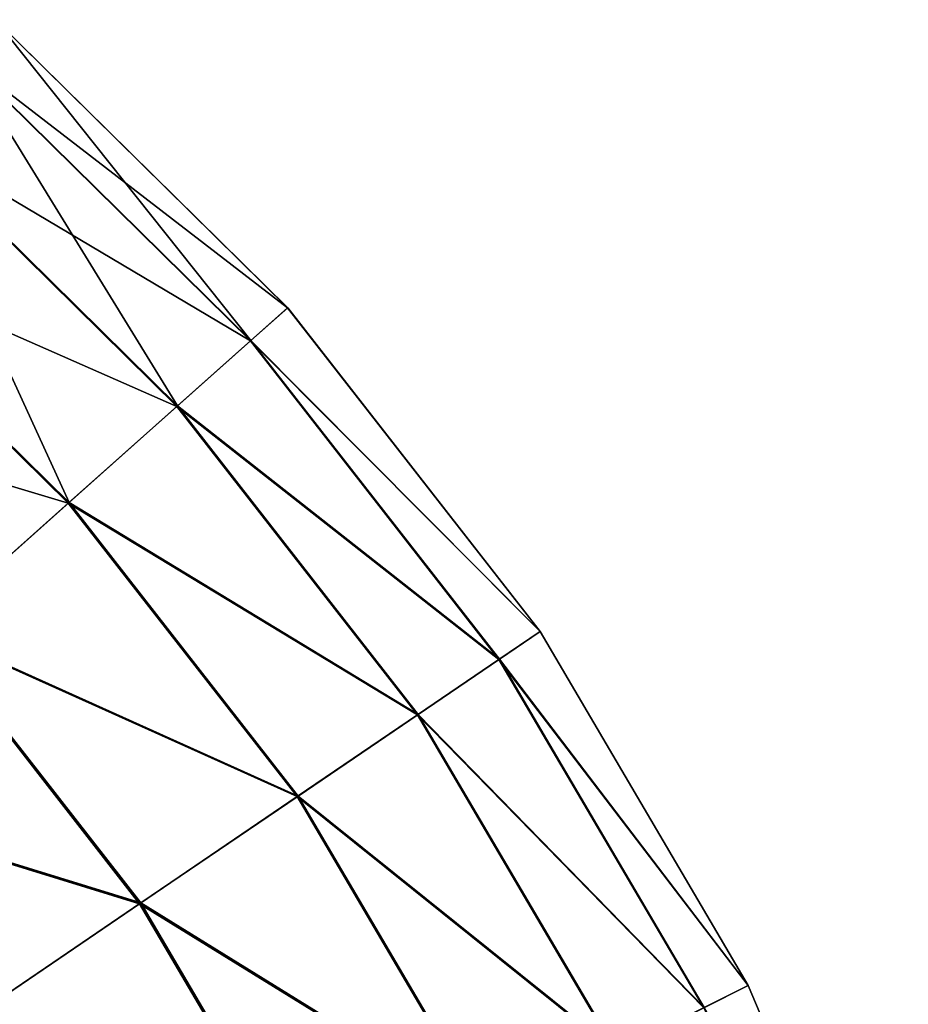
# Model space of a CAD drawing. Header units: millimetres. Extents: x 64 to 3333, y 103 to 3347.
# Tile 237 of 256: x 2350 to 2363, y 3321 to 3336. Entities that reach past the tile are written whole.
import ezdxf

# ---------------------------------------------------------------- set-up
doc = ezdxf.new("R2010")
doc.units = ezdxf.units.MM
doc.header["$LTSCALE"] = 25.4
doc.layers.get('0').update_dxf_attribs({"true_color": 0xff5454})

# ---------------------------------------------------------------- blocks, each defined once
blk = doc.blocks.new('SPIDER-6785-9743.STL')
at = {"color": 7, "true_color": 0xffffff}
mesh = blk.add_polyface(dxfattribs=at)
corners = [(2348.701, 3335.199, 70.885), (2353.658, 3331.381, 64.909), (2349.196, 3335.772, 64.909), (2353.092, 3330.876, 70.885)]
mesh.append_faces([[corners[k] for k in face] for face in [(0, 1, 2), (1, 0, 3)]], dxfattribs={"vtx0": -1, "color": 7})
mesh = blk.add_polyface(dxfattribs=at)
corners = [(2349.198, 3335.774, 58.885), (2353.097, 3330.881, 52.908), (2348.706, 3335.204, 52.908), (2353.659, 3331.382, 58.885)]
mesh.append_faces([[corners[k] for k in face] for face in [(0, 1, 2), (1, 0, 3)]], dxfattribs={"vtx0": -1, "color": 7})
mesh = blk.add_polyface(dxfattribs=at)
corners = [(2349.196, 3335.772, 64.909), (2353.659, 3331.382, 58.885), (2349.198, 3335.774, 58.885), (2353.658, 3331.381, 64.909)]
mesh.append_faces([[corners[k] for k in face] for face in [(0, 1, 2), (1, 0, 3)]], dxfattribs={"vtx0": -1, "color": 7})
mesh = blk.add_polyface(dxfattribs=at)
corners = [(2347.72, 3334.062, 76.72), (2353.092, 3330.876, 70.885), (2348.701, 3335.199, 70.885), (2351.971, 3329.878, 76.72)]
mesh.append_faces([[corners[k] for k in face] for face in [(0, 1, 2), (1, 0, 3)]], dxfattribs={"vtx0": -1, "color": 7})
mesh = blk.add_polyface(dxfattribs=at)
corners = [(2348.706, 3335.204, 52.908), (2351.98, 3329.886, 47.072), (2347.728, 3334.072, 47.072), (2353.097, 3330.881, 52.908)]
mesh.append_faces([[corners[k] for k in face] for face in [(0, 1, 2), (1, 0, 3)]], dxfattribs={"vtx0": -1, "color": 7})
mesh = blk.add_polyface(dxfattribs=at)
corners = [(2346.269, 3332.381, 82.32), (2351.971, 3329.878, 76.72), (2347.72, 3334.062, 76.72), (2350.313, 3328.401, 82.32)]
mesh.append_faces([[corners[k] for k in face] for face in [(0, 1, 2), (1, 0, 3)]], dxfattribs={"vtx0": -1, "color": 7})
mesh = blk.add_polyface(dxfattribs=at)
corners = [(2347.728, 3334.072, 47.072), (2350.326, 3328.412, 41.47), (2346.28, 3332.394, 41.47), (2351.98, 3329.886, 47.072)]
mesh.append_faces([[corners[k] for k in face] for face in [(0, 1, 2), (1, 0, 3)]], dxfattribs={"vtx0": -1, "color": 7})
mesh = blk.add_polyface(dxfattribs=at)
corners = [(2344.371, 3330.182, 87.597), (2350.313, 3328.401, 82.32), (2346.269, 3332.381, 82.32), (2348.145, 3326.468, 87.597)]
mesh.append_faces([[corners[k] for k in face] for face in [(0, 1, 2), (1, 0, 3)]], dxfattribs={"vtx0": -1, "color": 7})
mesh = blk.add_polyface(dxfattribs=at)
corners = [(2346.28, 3332.394, 41.47), (2348.161, 3326.482, 36.191), (2344.385, 3330.198, 36.191), (2350.326, 3328.412, 41.47)]
mesh.append_faces([[corners[k] for k in face] for face in [(0, 1, 2), (1, 0, 3)]], dxfattribs={"vtx0": -1, "color": 7})
mesh = blk.add_polyface(dxfattribs=at)
corners = [(2357.508, 3326.444, 64.909), (2353.092, 3330.876, 70.885), (2356.881, 3326.018, 70.885), (2353.658, 3331.381, 64.909)]
mesh.append_faces([[corners[k] for k in face] for face in [(0, 1, 2), (1, 0, 3)]], dxfattribs={"vtx0": -1, "color": 7})
mesh = blk.add_polyface(dxfattribs=at)
corners = [(2353.097, 3330.881, 52.908), (2357.51, 3326.445, 58.885), (2356.888, 3326.022, 52.908), (2353.659, 3331.382, 58.885)]
mesh.append_faces([[corners[k] for k in face] for face in [(0, 1, 2), (1, 0, 3)]], dxfattribs={"vtx0": -1, "color": 7})
mesh = blk.add_polyface(dxfattribs=at)
corners = [(2357.51, 3326.445, 58.885), (2353.658, 3331.381, 64.909), (2357.508, 3326.444, 64.909), (2353.659, 3331.382, 58.885)]
mesh.append_faces([[corners[k] for k in face] for face in [(0, 1, 2), (1, 0, 3)]], dxfattribs={"vtx0": -1, "color": 7})
mesh = blk.add_polyface(dxfattribs=at)
corners = [(2356.881, 3326.018, 70.885), (2351.971, 3329.878, 76.72), (2355.64, 3325.174, 76.72), (2353.092, 3330.876, 70.885)]
mesh.append_faces([[corners[k] for k in face] for face in [(0, 1, 2), (1, 0, 3)]], dxfattribs={"vtx0": -1, "color": 7})
mesh = blk.add_polyface(dxfattribs=at)
corners = [(2351.98, 3329.886, 47.072), (2356.888, 3326.022, 52.908), (2355.65, 3325.181, 47.072), (2353.097, 3330.881, 52.908)]
mesh.append_faces([[corners[k] for k in face] for face in [(0, 1, 2), (1, 0, 3)]], dxfattribs={"vtx0": -1, "color": 7})
mesh = blk.add_polyface(dxfattribs=at)
corners = [(2355.64, 3325.174, 76.72), (2350.313, 3328.401, 82.32), (2353.804, 3323.926, 82.32), (2351.971, 3329.878, 76.72)]
mesh.append_faces([[corners[k] for k in face] for face in [(0, 1, 2), (1, 0, 3)]], dxfattribs={"vtx0": -1, "color": 7})
mesh = blk.add_polyface(dxfattribs=at)
corners = [(2350.326, 3328.412, 41.47), (2355.65, 3325.181, 47.072), (2353.818, 3323.936, 41.47), (2351.98, 3329.886, 47.072)]
mesh.append_faces([[corners[k] for k in face] for face in [(0, 1, 2), (1, 0, 3)]], dxfattribs={"vtx0": -1, "color": 7})
mesh = blk.add_polyface(dxfattribs=at)
corners = [(2353.804, 3323.926, 82.32), (2348.145, 3326.468, 87.597), (2351.401, 3322.293, 87.597), (2350.313, 3328.401, 82.32)]
mesh.append_faces([[corners[k] for k in face] for face in [(0, 1, 2), (1, 0, 3)]], dxfattribs={"vtx0": -1, "color": 7})
mesh = blk.add_polyface(dxfattribs=at)
corners = [(2348.161, 3326.482, 36.191), (2353.818, 3323.936, 41.47), (2351.419, 3322.305, 36.191), (2350.326, 3328.412, 41.47)]
mesh.append_faces([[corners[k] for k in face] for face in [(0, 1, 2), (1, 0, 3)]], dxfattribs={"vtx0": -1, "color": 7})
mesh = blk.add_polyface(dxfattribs=at)
corners = [(2351.401, 3322.293, 87.597), (2345.499, 3324.11, 92.469), (2348.47, 3320.301, 92.469), (2348.145, 3326.468, 87.597)]
mesh.append_faces([[corners[k] for k in face] for face in [(0, 1, 2), (1, 0, 3)]], dxfattribs={"vtx0": -1, "color": 7})
mesh = blk.add_polyface(dxfattribs=at)
corners = [(2345.518, 3324.127, 31.316), (2351.419, 3322.305, 36.191), (2348.491, 3320.315, 31.316), (2348.161, 3326.482, 36.191)]
mesh.append_faces([[corners[k] for k in face] for face in [(0, 1, 2), (1, 0, 3)]], dxfattribs={"vtx0": -1, "color": 7})
mesh = blk.add_polyface(dxfattribs=at)
corners = [(2360.681, 3321.047, 64.909), (2356.881, 3326.018, 70.885), (2360.004, 3320.707, 70.885), (2357.508, 3326.444, 64.909)]
mesh.append_faces([[corners[k] for k in face] for face in [(0, 1, 2), (1, 0, 3)]], dxfattribs={"vtx0": -1, "color": 7})
mesh = blk.add_polyface(dxfattribs=at)
corners = [(2356.888, 3326.022, 52.908), (2360.684, 3321.048, 58.885), (2360.011, 3320.71, 52.908), (2357.51, 3326.445, 58.885)]
mesh.append_faces([[corners[k] for k in face] for face in [(0, 1, 2), (1, 0, 3)]], dxfattribs={"vtx0": -1, "color": 7})
mesh = blk.add_polyface(dxfattribs=at)
corners = [(2360.684, 3321.048, 58.885), (2357.508, 3326.444, 64.909), (2360.681, 3321.047, 64.909), (2357.51, 3326.445, 58.885)]
mesh.append_faces([[corners[k] for k in face] for face in [(0, 1, 2), (1, 0, 3)]], dxfattribs={"vtx0": -1, "color": 7})
mesh = blk.add_polyface(dxfattribs=at)
corners = [(2360.004, 3320.707, 70.885), (2355.64, 3325.174, 76.72), (2358.664, 3320.032, 76.72), (2356.881, 3326.018, 70.885)]
mesh.append_faces([[corners[k] for k in face] for face in [(0, 1, 2), (1, 0, 3)]], dxfattribs={"vtx0": -1, "color": 7})
mesh = blk.add_polyface(dxfattribs=at)
corners = [(2355.65, 3325.181, 47.072), (2360.011, 3320.71, 52.908), (2358.675, 3320.038, 47.072), (2356.888, 3326.022, 52.908)]
mesh.append_faces([[corners[k] for k in face] for face in [(0, 1, 2), (1, 0, 3)]], dxfattribs={"vtx0": -1, "color": 7})
mesh = blk.add_polyface(dxfattribs=at)
corners = [(2358.664, 3320.032, 76.72), (2353.804, 3323.926, 82.32), (2356.68, 3319.034, 82.32), (2355.64, 3325.174, 76.72)]
mesh.append_faces([[corners[k] for k in face] for face in [(0, 1, 2), (1, 0, 3)]], dxfattribs={"vtx0": -1, "color": 7})
mesh = blk.add_polyface(dxfattribs=at)
corners = [(2353.818, 3323.936, 41.47), (2358.675, 3320.038, 47.072), (2356.695, 3319.042, 41.47), (2355.65, 3325.181, 47.072)]
mesh.append_faces([[corners[k] for k in face] for face in [(0, 1, 2), (1, 0, 3)]], dxfattribs={"vtx0": -1, "color": 7})
mesh = blk.add_polyface(dxfattribs=at)
corners = [(2356.68, 3319.034, 82.32), (2351.401, 3322.293, 87.597), (2354.084, 3317.729, 87.597), (2353.804, 3323.926, 82.32)]
mesh.append_faces([[corners[k] for k in face] for face in [(0, 1, 2), (1, 0, 3)]], dxfattribs={"vtx0": -1, "color": 7})
mesh = blk.add_polyface(dxfattribs=at)
corners = [(2351.419, 3322.305, 36.191), (2356.695, 3319.042, 41.47), (2354.104, 3317.738, 36.191), (2353.818, 3323.936, 41.47)]
mesh.append_faces([[corners[k] for k in face] for face in [(0, 1, 2), (1, 0, 3)]], dxfattribs={"vtx0": -1, "color": 7})
mesh = blk.add_polyface(dxfattribs=at)
corners = [(2348.491, 3320.315, 31.316), (2354.104, 3317.738, 36.191), (2350.941, 3316.148, 31.316), (2351.419, 3322.305, 36.191)]
mesh.append_faces([[corners[k] for k in face] for face in [(0, 1, 2), (1, 0, 3)]], dxfattribs={"vtx0": -1, "color": 7})
mesh = blk.add_polyface(dxfattribs=at)
corners = [(2354.084, 3317.729, 87.597), (2348.47, 3320.301, 92.469), (2350.919, 3316.136, 92.469), (2351.401, 3322.293, 87.597)]
mesh.append_faces([[corners[k] for k in face] for face in [(0, 1, 2), (1, 0, 3)]], dxfattribs={"vtx0": -1, "color": 7})
mesh = blk.add_polyface(dxfattribs=at)
corners = [(2363.123, 3315.282, 64.909), (2360.004, 3320.707, 70.885), (2362.407, 3315.033, 70.885), (2360.681, 3321.047, 64.909)]
mesh.append_faces([[corners[k] for k in face] for face in [(0, 1, 2), (1, 0, 3)]], dxfattribs={"vtx0": -1, "color": 7})
mesh = blk.add_polyface(dxfattribs=at)
corners = [(2360.011, 3320.71, 52.908), (2363.125, 3315.283, 58.885), (2362.414, 3315.035, 52.908), (2360.684, 3321.048, 58.885)]
mesh.append_faces([[corners[k] for k in face] for face in [(0, 1, 2), (1, 0, 3)]], dxfattribs={"vtx0": -1, "color": 7})
mesh = blk.add_polyface(dxfattribs=at)
corners = [(2363.125, 3315.283, 58.885), (2360.681, 3321.047, 64.909), (2363.123, 3315.282, 64.909), (2360.684, 3321.048, 58.885)]
mesh.append_faces([[corners[k] for k in face] for face in [(0, 1, 2), (1, 0, 3)]], dxfattribs={"vtx0": -1, "color": 7})

msp = doc.modelspace()

# ---------------------------------------------------------------- block references
at = {"color": 250, "true_color": 0x262626}
msp.add_blockref('SPIDER-6785-9743.STL', (0, 0), dxfattribs=at)

doc.saveas('drawing.dxf')
